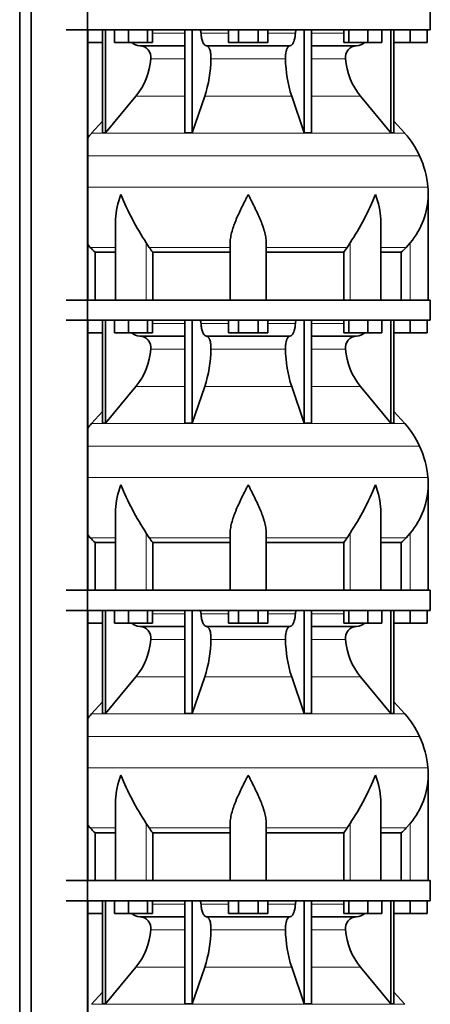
# Model space of a CAD drawing. Header units: millimetres. Extents: x -304 to -45, y -444 to 1021.
# Tile 22 of 29: x -106 to -64, y 521 to 619. Entities that reach past the tile are written whole.
import ezdxf

# ---------------------------------------------------------------- set-up
doc = ezdxf.new("R2010")
doc.units = ezdxf.units.MM
doc.layers.add('MID_134-18', color=7, linetype='Continuous')
doc.layers.add('VSI134_DIFFUSORE', color=7, linetype='Continuous')

# ---------------------------------------------------------------- blocks, each defined once
blk = doc.blocks.new('SE3')
at = {"layer": 'MID_134-18', "color": 7, "linetype": 'Continuous', "lineweight": 35}
for p, q in [((-105.519, 797.977), (-105.519, 272.677)), ((-104.36, 797.977), (-104.36, 272.677)), ((-98.733, 272.677), (-98.733, 797.977)), ((-98.719, 590.977), (-98.719, 617.977)), ((-98.719, 561.977), (-98.719, 588.977)), ((-98.719, 532.977), (-98.719, 559.977)), ((-98.719, 503.977), (-98.719, 530.977))]:
    blk.add_line(p, q, dxfattribs=at)
at = {"layer": 'VSI134_DIFFUSORE', "color": 7, "linetype": 'Continuous', "lineweight": 35}
for p, q in [((-64.48, 617.977), (-64.48, 619.977)), ((-100.88, 617.977), (-64.48, 617.977)), ((-97.246, 617.977), (-97.246, 607.686)), ((-96.94, 617.977), (-96.94, 607.686)), ((-96.031, 616.697), (-96.031, 617.977)), ((-94.643, 616.697), (-94.643, 617.977)), ((-92.747, 616.697), (-92.747, 617.977)), ((-92.239, 616.697), (-92.239, 617.977)), ((-89.02, 617.977), (-89.02, 607.686)), ((-88.281, 617.977), (-88.281, 607.686)), ((-84.643, 616.697), (-84.643, 617.977)), ((-83.662, 616.697), (-83.662, 617.977)), ((-81.699, 616.697), (-81.699, 617.977)), ((-80.717, 616.697), (-80.717, 617.977)), ((-77.08, 617.977), (-77.08, 607.686)), ((-76.341, 617.977), (-76.341, 607.686)), ((-73.121, 616.697), (-73.121, 617.977)), ((-72.613, 616.697), (-72.613, 617.977)), ((-70.717, 616.697), (-70.717, 617.977)), ((-69.329, 616.697), (-69.329, 617.977)), ((-68.421, 617.977), (-68.421, 607.686)), ((-68.115, 617.977), (-68.115, 607.686)), ((-66.48, 616.697), (-66.48, 617.977)), ((-64.78, 616.697), (-64.78, 617.977)), ((-97.246, 616.697), (-98.719, 616.697)), ((-94.643, 616.697), (-96.031, 616.697)), ((-92.747, 616.697), (-94.643, 616.697)), ((-92.239, 616.697), (-92.747, 616.697)), ((-83.662, 616.697), (-84.643, 616.697)), ((-81.699, 616.697), (-83.662, 616.697)), ((-80.717, 616.697), (-81.699, 616.697)), ((-72.613, 616.697), (-73.121, 616.697)), ((-70.717, 616.697), (-72.613, 616.697)), ((-69.329, 616.697), (-70.717, 616.697)), ((-66.48, 616.697), (-68.115, 616.697)), ((-64.78, 616.697), (-66.48, 616.697)), ((-93.515, 616.377), (-89.02, 616.377)), ((-86.862, 616.377), (-78.498, 616.377)), ((-76.341, 616.377), (-71.845, 616.377)), ((-96.94, 607.686), (-93.909, 611.328)), ((-88.281, 607.686), (-87.025, 611.328)), ((-78.335, 611.328), (-77.08, 607.686)), ((-71.452, 611.328), (-68.421, 607.686)), ((-97.246, 608.841), (-98.34, 607.626)), ((-67.021, 607.626), (-68.115, 608.841)), ((-97.246, 607.686), (-96.94, 607.686)), ((-89.02, 607.686), (-88.281, 607.686)), ((-77.08, 607.686), (-76.341, 607.686)), ((-68.421, 607.686), (-68.115, 607.686)), ((-64.68, 590.977), (-64.68, 601.524)), ((-95.935, 598.848), (-95.935, 590.977)), ((-69.425, 590.977), (-69.425, 598.848)), ((-98.478, 596.237), (-98.719, 596.512)), ((-92.578, 596.237), (-92.863, 596.696)), ((-84.48, 590.977), (-84.48, 596.696)), ((-80.88, 590.977), (-80.88, 596.696)), ((-72.498, 596.696), (-72.782, 596.237)), ((-66.48, 596.696), (-66.882, 596.237)), ((-97.975, 595.748), (-95.935, 595.748)), ((-97.975, 590.977), (-97.975, 595.748)), ((-92.222, 595.748), (-84.48, 595.748)), ((-92.222, 590.977), (-92.222, 595.748)), ((-80.88, 595.748), (-73.138, 595.748)), ((-73.138, 595.748), (-73.138, 590.977)), ((-69.425, 595.748), (-67.386, 595.748)), ((-67.386, 595.748), (-67.386, 590.977)), ((-64.48, 590.977), (-100.88, 590.977)), ((-64.48, 588.977), (-64.48, 590.977)), ((-100.88, 588.977), (-64.48, 588.977)), ((-97.246, 588.977), (-97.246, 578.686)), ((-96.94, 588.977), (-96.94, 578.686)), ((-96.031, 587.697), (-96.031, 588.977)), ((-94.643, 587.697), (-94.643, 588.977)), ((-92.747, 587.697), (-92.747, 588.977)), ((-92.239, 587.697), (-92.239, 588.977)), ((-89.02, 588.977), (-89.02, 578.686)), ((-88.281, 588.977), (-88.281, 578.686)), ((-84.643, 587.697), (-84.643, 588.977)), ((-83.662, 587.697), (-83.662, 588.977)), ((-81.699, 587.697), (-81.699, 588.977)), ((-80.717, 587.697), (-80.717, 588.977)), ((-77.08, 588.977), (-77.08, 578.686)), ((-76.341, 588.977), (-76.341, 578.686)), ((-73.121, 587.697), (-73.121, 588.977)), ((-72.613, 587.697), (-72.613, 588.977)), ((-70.717, 587.697), (-70.717, 588.977)), ((-69.329, 587.697), (-69.329, 588.977)), ((-68.421, 588.977), (-68.421, 578.686)), ((-68.115, 588.977), (-68.115, 578.686)), ((-66.48, 587.697), (-66.48, 588.977)), ((-64.78, 587.697), (-64.78, 588.977)), ((-97.246, 587.697), (-98.719, 587.697)), ((-94.643, 587.697), (-96.031, 587.697)), ((-92.747, 587.697), (-94.643, 587.697)), ((-93.515, 587.377), (-89.02, 587.377)), ((-92.239, 587.697), (-92.747, 587.697)), ((-86.862, 587.377), (-78.498, 587.377)), ((-83.662, 587.697), (-84.643, 587.697)), ((-81.699, 587.697), (-83.662, 587.697)), ((-80.717, 587.697), (-81.699, 587.697)), ((-76.341, 587.377), (-71.845, 587.377)), ((-72.613, 587.697), (-73.121, 587.697)), ((-70.717, 587.697), (-72.613, 587.697)), ((-69.329, 587.697), (-70.717, 587.697)), ((-66.48, 587.697), (-68.115, 587.697)), ((-64.78, 587.697), (-66.48, 587.697)), ((-96.94, 578.686), (-93.909, 582.328)), ((-88.281, 578.686), (-87.025, 582.328)), ((-78.335, 582.328), (-77.08, 578.686)), ((-71.452, 582.328), (-68.421, 578.686)), ((-97.246, 579.841), (-98.34, 578.626)), ((-67.021, 578.626), (-68.115, 579.841)), ((-97.246, 578.686), (-96.94, 578.686)), ((-89.02, 578.686), (-88.281, 578.686)), ((-77.08, 578.686), (-76.341, 578.686)), ((-68.421, 578.686), (-68.115, 578.686)), ((-64.68, 561.977), (-64.68, 572.524)), ((-95.935, 569.848), (-95.935, 561.977)), ((-69.425, 561.977), (-69.425, 569.848)), ((-98.478, 567.237), (-98.719, 567.512)), ((-92.578, 567.237), (-92.863, 567.696)), ((-84.48, 561.977), (-84.48, 567.696)), ((-80.88, 561.977), (-80.88, 567.696)), ((-72.498, 567.696), (-72.782, 567.237)), ((-66.48, 567.696), (-66.882, 567.237)), ((-97.975, 566.748), (-95.935, 566.748)), ((-97.975, 561.977), (-97.975, 566.748)), ((-92.222, 566.748), (-84.48, 566.748)), ((-92.222, 561.977), (-92.222, 566.748)), ((-80.88, 566.748), (-73.138, 566.748)), ((-73.138, 566.748), (-73.138, 561.977)), ((-69.425, 566.748), (-67.386, 566.748)), ((-67.386, 566.748), (-67.386, 561.977)), ((-64.48, 561.977), (-100.88, 561.977)), ((-64.48, 559.977), (-64.48, 561.977)), ((-100.88, 559.977), (-64.48, 559.977)), ((-97.246, 559.977), (-97.246, 549.686)), ((-96.94, 559.977), (-96.94, 549.686)), ((-96.031, 558.697), (-96.031, 559.977)), ((-94.643, 558.697), (-94.643, 559.977)), ((-92.747, 558.697), (-92.747, 559.977)), ((-92.239, 558.697), (-92.239, 559.977)), ((-89.02, 559.977), (-89.02, 549.686)), ((-88.281, 559.977), (-88.281, 549.686)), ((-84.643, 558.697), (-84.643, 559.977)), ((-83.662, 558.697), (-83.662, 559.977)), ((-81.699, 558.697), (-81.699, 559.977)), ((-80.717, 558.697), (-80.717, 559.977)), ((-77.08, 559.977), (-77.08, 549.686)), ((-76.341, 559.977), (-76.341, 549.686)), ((-73.121, 558.697), (-73.121, 559.977)), ((-72.613, 558.697), (-72.613, 559.977)), ((-70.717, 558.697), (-70.717, 559.977)), ((-69.329, 558.697), (-69.329, 559.977)), ((-68.421, 559.977), (-68.421, 549.686)), ((-68.115, 559.977), (-68.115, 549.686)), ((-66.48, 558.697), (-66.48, 559.977)), ((-64.78, 558.697), (-64.78, 559.977)), ((-97.246, 558.697), (-98.719, 558.697)), ((-94.643, 558.697), (-96.031, 558.697)), ((-92.747, 558.697), (-94.643, 558.697)), ((-92.239, 558.697), (-92.747, 558.697)), ((-83.662, 558.697), (-84.643, 558.697)), ((-81.699, 558.697), (-83.662, 558.697)), ((-80.717, 558.697), (-81.699, 558.697)), ((-72.613, 558.697), (-73.121, 558.697)), ((-70.717, 558.697), (-72.613, 558.697)), ((-69.329, 558.697), (-70.717, 558.697)), ((-66.48, 558.697), (-68.115, 558.697)), ((-64.78, 558.697), (-66.48, 558.697)), ((-93.515, 558.377), (-89.02, 558.377)), ((-86.862, 558.377), (-78.498, 558.377)), ((-76.341, 558.377), (-71.845, 558.377)), ((-96.94, 549.686), (-93.909, 553.328)), ((-88.281, 549.686), (-87.025, 553.328)), ((-78.335, 553.328), (-77.08, 549.686)), ((-71.452, 553.328), (-68.421, 549.686)), ((-97.246, 550.841), (-98.34, 549.626)), ((-67.021, 549.626), (-68.115, 550.841)), ((-97.246, 549.686), (-96.94, 549.686)), ((-89.02, 549.686), (-88.281, 549.686)), ((-77.08, 549.686), (-76.341, 549.686)), ((-68.421, 549.686), (-68.115, 549.686)), ((-64.68, 532.977), (-64.68, 543.524)), ((-95.935, 540.848), (-95.935, 532.977)), ((-69.425, 532.977), (-69.425, 540.848)), ((-98.478, 538.237), (-98.719, 538.512)), ((-92.578, 538.237), (-92.863, 538.696)), ((-84.48, 532.977), (-84.48, 538.696)), ((-80.88, 532.977), (-80.88, 538.696)), ((-72.498, 538.696), (-72.782, 538.237)), ((-66.48, 538.696), (-66.882, 538.237)), ((-97.975, 537.748), (-95.935, 537.748)), ((-97.975, 532.977), (-97.975, 537.748)), ((-92.222, 537.748), (-84.48, 537.748)), ((-92.222, 532.977), (-92.222, 537.748)), ((-80.88, 537.748), (-73.138, 537.748)), ((-73.138, 537.748), (-73.138, 532.977)), ((-69.425, 537.748), (-67.386, 537.748)), ((-67.386, 537.748), (-67.386, 532.977)), ((-64.48, 532.977), (-100.88, 532.977)), ((-64.48, 530.977), (-64.48, 532.977)), ((-100.88, 530.977), (-64.48, 530.977)), ((-97.246, 530.977), (-97.246, 520.686)), ((-96.94, 530.977), (-96.94, 520.686)), ((-96.031, 529.697), (-96.031, 530.977)), ((-94.643, 529.697), (-94.643, 530.977)), ((-92.747, 529.697), (-92.747, 530.977)), ((-92.239, 529.697), (-92.239, 530.977)), ((-89.02, 530.977), (-89.02, 520.686)), ((-88.281, 530.977), (-88.281, 520.686)), ((-84.643, 529.697), (-84.643, 530.977)), ((-83.662, 529.697), (-83.662, 530.977)), ((-81.699, 529.697), (-81.699, 530.977)), ((-80.717, 529.697), (-80.717, 530.977)), ((-77.08, 530.977), (-77.08, 520.686)), ((-76.341, 530.977), (-76.341, 520.686)), ((-73.121, 529.697), (-73.121, 530.977)), ((-72.613, 529.697), (-72.613, 530.977)), ((-70.717, 529.697), (-70.717, 530.977)), ((-69.329, 529.697), (-69.329, 530.977)), ((-68.421, 530.977), (-68.421, 520.686)), ((-68.115, 530.977), (-68.115, 520.686)), ((-66.48, 529.697), (-66.48, 530.977)), ((-64.78, 529.697), (-64.78, 530.977)), ((-97.246, 529.697), (-98.719, 529.697)), ((-94.643, 529.697), (-96.031, 529.697)), ((-92.747, 529.697), (-94.643, 529.697)), ((-93.515, 529.377), (-89.02, 529.377)), ((-92.239, 529.697), (-92.747, 529.697)), ((-86.862, 529.377), (-78.498, 529.377)), ((-83.662, 529.697), (-84.643, 529.697)), ((-81.699, 529.697), (-83.662, 529.697)), ((-80.717, 529.697), (-81.699, 529.697)), ((-76.341, 529.377), (-71.845, 529.377)), ((-72.613, 529.697), (-73.121, 529.697)), ((-70.717, 529.697), (-72.613, 529.697)), ((-69.329, 529.697), (-70.717, 529.697)), ((-66.48, 529.697), (-68.115, 529.697)), ((-64.78, 529.697), (-66.48, 529.697)), ((-96.94, 520.686), (-93.909, 524.328)), ((-88.281, 520.686), (-87.025, 524.328)), ((-78.335, 524.328), (-77.08, 520.686)), ((-71.452, 524.328), (-68.421, 520.686)), ((-97.246, 521.841), (-98.34, 520.626)), ((-67.021, 520.626), (-68.115, 521.841)), ((-97.246, 520.686), (-96.94, 520.686)), ((-89.02, 520.686), (-88.281, 520.686)), ((-77.08, 520.686), (-76.341, 520.686)), ((-68.421, 520.686), (-68.115, 520.686))]:
    blk.add_line(p, q, dxfattribs=at)
at = {"layer": 'VSI134_DIFFUSORE', "color": 4, "linetype": 'Continuous', "lineweight": 9}
for p, q in [((-92.239, 617.622), (-89.02, 617.622)), ((-87.395, 617.622), (-84.643, 617.622)), ((-80.717, 617.622), (-77.966, 617.622)), ((-76.341, 617.622), (-73.121, 617.622)), ((-89.02, 615.068), (-92.406, 615.068)), ((-78.958, 615.068), (-86.402, 615.068)), ((-72.955, 615.068), (-76.341, 615.068)), ((-93.909, 611.328), (-89.02, 611.328)), ((-87.025, 611.328), (-78.335, 611.328)), ((-76.341, 611.328), (-71.452, 611.328)), ((-98.34, 607.626), (-67.021, 607.626)), ((-65.547, 605.374), (-98.719, 605.374)), ((-98.719, 602.249), (-64.715, 602.249)), ((-95.935, 596.237), (-98.478, 596.237)), ((-92.863, 590.977), (-92.863, 596.696)), ((-84.48, 596.237), (-92.578, 596.237)), ((-80.88, 596.237), (-72.782, 596.237)), ((-72.498, 590.977), (-72.498, 596.696)), ((-69.425, 596.237), (-66.882, 596.237)), ((-66.48, 590.977), (-66.48, 596.696)), ((-92.239, 588.622), (-89.02, 588.622)), ((-87.395, 588.622), (-84.643, 588.622)), ((-80.717, 588.622), (-77.966, 588.622)), ((-76.341, 588.622), (-73.121, 588.622)), ((-89.02, 586.068), (-92.406, 586.068)), ((-78.958, 586.068), (-86.402, 586.068)), ((-72.955, 586.068), (-76.341, 586.068)), ((-93.909, 582.328), (-89.02, 582.328)), ((-87.025, 582.328), (-78.335, 582.328)), ((-76.341, 582.328), (-71.452, 582.328)), ((-98.34, 578.626), (-67.021, 578.626)), ((-65.547, 576.374), (-98.719, 576.374)), ((-98.719, 573.249), (-64.715, 573.249)), ((-92.863, 561.977), (-92.863, 567.696)), ((-72.498, 561.977), (-72.498, 567.696)), ((-66.48, 561.977), (-66.48, 567.696)), ((-95.935, 567.237), (-98.478, 567.237)), ((-84.48, 567.237), (-92.578, 567.237)), ((-80.88, 567.237), (-72.782, 567.237)), ((-69.425, 567.237), (-66.882, 567.237)), ((-92.239, 559.622), (-89.02, 559.622)), ((-87.395, 559.622), (-84.643, 559.622)), ((-80.717, 559.622), (-77.966, 559.622)), ((-76.341, 559.622), (-73.121, 559.622)), ((-89.02, 557.068), (-92.406, 557.068)), ((-78.958, 557.068), (-86.402, 557.068)), ((-72.955, 557.068), (-76.341, 557.068)), ((-93.909, 553.328), (-89.02, 553.328)), ((-87.025, 553.328), (-78.335, 553.328)), ((-76.341, 553.328), (-71.452, 553.328)), ((-98.34, 549.626), (-67.021, 549.626)), ((-65.547, 547.374), (-98.719, 547.374)), ((-98.719, 544.249), (-64.715, 544.249)), ((-95.935, 538.237), (-98.478, 538.237)), ((-92.863, 532.977), (-92.863, 538.696)), ((-84.48, 538.237), (-92.578, 538.237)), ((-80.88, 538.237), (-72.782, 538.237)), ((-72.498, 532.977), (-72.498, 538.696)), ((-69.425, 538.237), (-66.882, 538.237)), ((-66.48, 532.977), (-66.48, 538.696)), ((-92.239, 530.622), (-89.02, 530.622)), ((-87.395, 530.622), (-84.643, 530.622)), ((-80.717, 530.622), (-77.966, 530.622)), ((-76.341, 530.622), (-73.121, 530.622)), ((-89.02, 528.068), (-92.406, 528.068)), ((-78.958, 528.068), (-86.402, 528.068)), ((-72.955, 528.068), (-76.341, 528.068)), ((-93.909, 524.328), (-89.02, 524.328)), ((-87.025, 524.328), (-78.335, 524.328)), ((-76.341, 524.328), (-71.452, 524.328)), ((-98.34, 520.626), (-67.021, 520.626))]:
    blk.add_line(p, q, dxfattribs=at)
at = {"layer": 'VSI134_DIFFUSORE', "color": 7, "linetype": 'Continuous', "lineweight": 35}
for centre, radius, start, end in [((-93.469, 617.712), 1.336, 230.28193, 268.00942), ((-71.893, 617.714), 1.337, 272.06066, 309.72198), ((-93.572, 615.204), 1.174, 353.32225, 87.21725), ((-71.793, 615.208), 1.171, 92.57724, 186.88325), ((-99.067, 615.573), 6.68, 320.54719, 355.65939), ((-99.394, 615.309), 12.994, 342.1602, 358.93539), ((-65.665, 615.359), 13.296, 181.25689, 197.64752), ((-66.273, 615.582), 6.702, 184.39964, 219.39378), ((-91.8, 601.737), 8.8, 138, 141.83161), ((-73.56, 601.737), 8.8, 24.40881, 42), ((-74.471, 601.324), 9.8, 5.41736, 24.40881), ((-72.38, 601.522), 7.7, 359.96709, 5.41736), ((-70.244, 611.711), 27.149, 202.04124, 213.57634), ((-95.117, 611.711), 27.149, 326.42366, 337.95878), ((-72.411, 601.657), 7.732, 320.08937, 359.00424), ((-85.955, 600.681), 7.975, 213.85823, 218.20618), ((-79.405, 600.681), 7.975, 321.79382, 326.14177), ((-93.469, 588.712), 1.336, 230.28193, 268.00942), ((-93.572, 586.204), 1.174, 353.32225, 87.21725), ((-71.793, 586.208), 1.171, 92.57724, 186.88325), ((-71.893, 588.714), 1.337, 272.06066, 309.72198), ((-99.067, 586.573), 6.68, 320.54719, 355.65939), ((-99.394, 586.309), 12.994, 342.1602, 358.93539), ((-65.665, 586.359), 13.296, 181.25689, 197.64752), ((-66.273, 586.582), 6.702, 184.39964, 219.39378), ((-91.8, 572.737), 8.8, 138, 141.83161), ((-73.56, 572.737), 8.8, 24.40881, 42), ((-74.471, 572.324), 9.8, 5.41736, 24.40881), ((-70.244, 582.711), 27.149, 202.04124, 213.57634), ((-95.117, 582.711), 27.149, 326.42366, 337.95878), ((-72.411, 572.657), 7.732, 320.08937, 359.00424), ((-72.38, 572.522), 7.7, 359.96709, 5.41736), ((-85.955, 571.681), 7.975, 213.85823, 218.20618), ((-79.405, 571.681), 7.975, 321.79382, 326.14177), ((-93.469, 559.712), 1.336, 230.28193, 268.00942), ((-71.893, 559.714), 1.337, 272.06066, 309.72198), ((-93.572, 557.204), 1.174, 353.32225, 87.21725), ((-71.793, 557.208), 1.171, 92.57724, 186.88325), ((-99.067, 557.573), 6.68, 320.54719, 355.65939), ((-99.394, 557.309), 12.994, 342.1602, 358.93539), ((-65.665, 557.359), 13.296, 181.25689, 197.64752), ((-66.273, 557.582), 6.702, 184.39964, 219.39378), ((-91.8, 543.737), 8.8, 138, 141.83161), ((-73.56, 543.737), 8.8, 24.40881, 42), ((-74.471, 543.324), 9.8, 5.41736, 24.40881), ((-72.38, 543.522), 7.7, 359.96709, 5.41736), ((-70.244, 553.711), 27.149, 202.04124, 213.57634), ((-95.117, 553.711), 27.149, 326.42366, 337.95878), ((-72.411, 543.657), 7.732, 320.08937, 359.00424), ((-85.955, 542.681), 7.975, 213.85823, 218.20618), ((-79.405, 542.681), 7.975, 321.79382, 326.14177), ((-93.469, 530.712), 1.336, 230.28193, 268.00942), ((-93.572, 528.204), 1.174, 353.32225, 87.21725), ((-71.793, 528.208), 1.171, 92.57724, 186.88325), ((-71.893, 530.714), 1.337, 272.06066, 309.72198), ((-99.067, 528.573), 6.68, 320.54719, 355.65939), ((-99.394, 528.309), 12.994, 342.1602, 358.93539), ((-65.665, 528.359), 13.296, 181.25689, 197.64752), ((-66.273, 528.582), 6.702, 184.39964, 219.39378)]:
    blk.add_arc(centre, radius, start, end, dxfattribs=at)
for points, knots in [([(-87.547, 617.977), (-87.538, 617.977), (-87.528, 617.975), (-87.51, 617.966), (-87.501, 617.96), (-87.475, 617.934), (-87.459, 617.908), (-87.431, 617.843), (-87.419, 617.804), (-87.402, 617.718), (-87.397, 617.671), (-87.395, 617.622)], [0, 0, 0, 0, 0.125, 0.125, 0.25, 0.25, 0.5, 0.5, 0.75, 0.75, 1, 1, 1, 1]), ([(-77.966, 617.622), (-77.964, 617.671), (-77.958, 617.717), (-77.945, 617.782), (-77.94, 617.803), (-77.929, 617.841), (-77.923, 617.859), (-77.909, 617.892), (-77.901, 617.906), (-77.885, 617.931), (-77.877, 617.942), (-77.859, 617.96), (-77.851, 617.966), (-77.832, 617.975), (-77.823, 617.977), (-77.814, 617.977)], [0, 0, 0, 0, 0.25, 0.25, 0.375, 0.375, 0.5, 0.5, 0.625, 0.625, 0.75, 0.75, 0.875, 0.875, 1, 1, 1, 1]), ([(-86.862, 616.377), (-86.895, 616.377), (-86.927, 616.385), (-86.975, 616.408), (-86.991, 616.418), (-87.023, 616.441), (-87.038, 616.454), (-87.083, 616.499), (-87.113, 616.537), (-87.169, 616.626), (-87.195, 616.677), (-87.243, 616.789), (-87.266, 616.852), (-87.306, 616.987), (-87.323, 617.059), (-87.353, 617.209), (-87.365, 617.289), (-87.384, 617.453), (-87.391, 617.536), (-87.395, 617.622)], [0, 0, 0, 0, 0.125, 0.125, 0.1875, 0.1875, 0.25, 0.25, 0.375, 0.375, 0.5, 0.5, 0.625, 0.625, 0.75, 0.75, 0.875, 0.875, 1, 1, 1, 1]), ([(-77.966, 617.622), (-77.969, 617.536), (-77.976, 617.453), (-77.99, 617.331), (-77.995, 617.291), (-78.008, 617.212), (-78.015, 617.173), (-78.037, 617.059), (-78.055, 616.988), (-78.084, 616.887), (-78.095, 616.855), (-78.117, 616.792), (-78.129, 616.762), (-78.166, 616.677), (-78.192, 616.626), (-78.247, 616.538), (-78.277, 616.5), (-78.338, 616.439), (-78.369, 616.416), (-78.433, 616.385), (-78.466, 616.377), (-78.498, 616.377)], [0, 0, 0, 0, 0.125, 0.125, 0.1875, 0.1875, 0.25, 0.25, 0.375, 0.375, 0.4375, 0.4375, 0.5, 0.5, 0.625, 0.625, 0.75, 0.75, 0.875, 0.875, 1, 1, 1, 1]), ([(-86.862, 616.377), (-86.846, 616.377), (-86.83, 616.375), (-86.798, 616.366), (-86.783, 616.36), (-86.736, 616.334), (-86.706, 616.309), (-86.647, 616.242), (-86.619, 616.2), (-86.581, 616.128), (-86.568, 616.102), (-86.544, 616.047), (-86.533, 616.017), (-86.501, 615.926), (-86.482, 615.859), (-86.457, 615.752), (-86.45, 615.714), (-86.436, 615.639), (-86.43, 615.6), (-86.415, 615.483), (-86.408, 615.401), (-86.4, 615.235), (-86.4, 615.151), (-86.402, 615.068)], [0, 0, 0, 0, 0.0625, 0.0625, 0.125, 0.125, 0.25, 0.25, 0.375, 0.375, 0.4375, 0.4375, 0.5, 0.5, 0.625, 0.625, 0.6875, 0.6875, 0.75, 0.75, 0.875, 0.875, 1, 1, 1, 1]), ([(-78.958, 615.068), (-78.961, 615.151), (-78.96, 615.234), (-78.955, 615.358), (-78.952, 615.399), (-78.945, 615.481), (-78.94, 615.521), (-78.925, 615.639), (-78.912, 615.715), (-78.887, 615.822), (-78.878, 615.857), (-78.859, 615.924), (-78.839, 615.988), (-78.816, 616.046), (-78.793, 616.102), (-78.78, 616.128), (-78.741, 616.201), (-78.713, 616.242), (-78.655, 616.309), (-78.624, 616.335), (-78.562, 616.369), (-78.53, 616.377), (-78.498, 616.377)], [0, 0, 0, 0, 0.125, 0.125, 0.1875, 0.1875, 0.25, 0.25, 0.375, 0.375, 0.4375, 0.4375, 0.5, 0.5625, 0.5625, 0.625, 0.625, 0.75, 0.75, 0.875, 0.875, 1, 1, 1, 1]), ([(-95.935, 598.847), (-95.935, 598.912), (-95.934, 598.976), (-95.904, 599.85), (-95.707, 600.693), (-95.408, 601.522)], [0.4601729, 0.4601729, 0.4601729, 0.4601729, 0.5, 0.5, 1, 1, 1, 1]), ([(-84.48, 596.696), (-84.48, 596.88), (-84.462, 597.067), (-84.414, 597.356), (-84.395, 597.454), (-84.351, 597.649), (-84.326, 597.746), (-84.244, 598.042), (-84.179, 598.24), (-84.07, 598.541), (-84.032, 598.642), (-83.953, 598.846), (-83.911, 598.948), (-83.696, 599.461), (-83.505, 599.869), (-83.204, 600.485), (-83.102, 600.691), (-82.945, 601.002), (-82.892, 601.105), (-82.813, 601.261), (-82.773, 601.34), (-82.733, 601.418), (-82.707, 601.47), (-82.693, 601.497), (-82.68, 601.522)], [0, 0, 0, 0, 0.125, 0.125, 0.1875, 0.1875, 0.25, 0.25, 0.375, 0.375, 0.4375, 0.4375, 0.5, 0.5, 0.75, 0.75, 0.875, 0.875, 0.9375, 0.9375, 0.96875, 0.984375, 0.984375, 1, 1, 1, 1]), ([(-80.88, 596.696), (-80.88, 596.88), (-80.898, 597.066), (-80.961, 597.447), (-81.005, 597.641), (-81.088, 597.937), (-81.118, 598.037), (-81.182, 598.237), (-81.216, 598.337), (-81.324, 598.638), (-81.404, 598.839), (-81.573, 599.244), (-81.663, 599.448), (-81.852, 599.859), (-81.952, 600.067), (-82.154, 600.482), (-82.258, 600.689), (-82.415, 601.001), (-82.468, 601.105), (-82.547, 601.261), (-82.574, 601.314), (-82.627, 601.418), (-82.654, 601.47), (-82.68, 601.522)], [0, 0, 0, 0, 0.125, 0.125, 0.25, 0.25, 0.3125, 0.3125, 0.375, 0.375, 0.5, 0.5, 0.625, 0.625, 0.75, 0.75, 0.875, 0.875, 0.9375, 0.9375, 0.96875, 0.96875, 1, 1, 1, 1]), ([(-69.425, 598.847), (-69.425, 598.912), (-69.426, 598.976), (-69.456, 599.85), (-69.653, 600.693), (-69.952, 601.522)], [0.4601729, 0.4601729, 0.4601729, 0.4601729, 0.5, 0.5, 1, 1, 1, 1]), ([(-87.547, 588.977), (-87.538, 588.977), (-87.528, 588.975), (-87.51, 588.966), (-87.501, 588.96), (-87.475, 588.934), (-87.459, 588.908), (-87.431, 588.843), (-87.419, 588.804), (-87.402, 588.718), (-87.397, 588.671), (-87.395, 588.622)], [0, 0, 0, 0, 0.125, 0.125, 0.25, 0.25, 0.5, 0.5, 0.75, 0.75, 1, 1, 1, 1]), ([(-86.862, 587.377), (-86.895, 587.377), (-86.927, 587.385), (-86.975, 587.408), (-86.991, 587.418), (-87.023, 587.441), (-87.038, 587.454), (-87.083, 587.499), (-87.113, 587.537), (-87.169, 587.626), (-87.195, 587.677), (-87.243, 587.789), (-87.266, 587.852), (-87.306, 587.987), (-87.323, 588.059), (-87.353, 588.209), (-87.365, 588.289), (-87.384, 588.453), (-87.391, 588.536), (-87.395, 588.622)], [0, 0, 0, 0, 0.125, 0.125, 0.1875, 0.1875, 0.25, 0.25, 0.375, 0.375, 0.5, 0.5, 0.625, 0.625, 0.75, 0.75, 0.875, 0.875, 1, 1, 1, 1]), ([(-77.966, 588.622), (-77.969, 588.536), (-77.976, 588.453), (-77.99, 588.331), (-77.995, 588.291), (-78.008, 588.212), (-78.015, 588.173), (-78.037, 588.059), (-78.055, 587.988), (-78.084, 587.887), (-78.095, 587.855), (-78.117, 587.792), (-78.129, 587.762), (-78.166, 587.677), (-78.192, 587.626), (-78.247, 587.538), (-78.277, 587.5), (-78.338, 587.439), (-78.369, 587.416), (-78.433, 587.385), (-78.466, 587.377), (-78.498, 587.377)], [0, 0, 0, 0, 0.125, 0.125, 0.1875, 0.1875, 0.25, 0.25, 0.375, 0.375, 0.4375, 0.4375, 0.5, 0.5, 0.625, 0.625, 0.75, 0.75, 0.875, 0.875, 1, 1, 1, 1]), ([(-77.966, 588.622), (-77.964, 588.671), (-77.958, 588.717), (-77.945, 588.782), (-77.94, 588.803), (-77.929, 588.841), (-77.923, 588.859), (-77.909, 588.892), (-77.901, 588.906), (-77.885, 588.931), (-77.877, 588.942), (-77.859, 588.96), (-77.851, 588.966), (-77.832, 588.975), (-77.823, 588.977), (-77.814, 588.977)], [0, 0, 0, 0, 0.25, 0.25, 0.375, 0.375, 0.5, 0.5, 0.625, 0.625, 0.75, 0.75, 0.875, 0.875, 1, 1, 1, 1]), ([(-86.862, 587.377), (-86.846, 587.377), (-86.83, 587.375), (-86.798, 587.366), (-86.783, 587.36), (-86.736, 587.334), (-86.706, 587.309), (-86.647, 587.242), (-86.619, 587.2), (-86.581, 587.128), (-86.568, 587.102), (-86.544, 587.047), (-86.533, 587.017), (-86.501, 586.926), (-86.482, 586.859), (-86.457, 586.752), (-86.45, 586.714), (-86.436, 586.639), (-86.43, 586.6), (-86.415, 586.483), (-86.408, 586.401), (-86.4, 586.235), (-86.4, 586.151), (-86.402, 586.068)], [0, 0, 0, 0, 0.0625, 0.0625, 0.125, 0.125, 0.25, 0.25, 0.375, 0.375, 0.4375, 0.4375, 0.5, 0.5, 0.625, 0.625, 0.6875, 0.6875, 0.75, 0.75, 0.875, 0.875, 1, 1, 1, 1]), ([(-78.958, 586.068), (-78.961, 586.151), (-78.96, 586.234), (-78.955, 586.358), (-78.952, 586.399), (-78.945, 586.481), (-78.94, 586.521), (-78.925, 586.639), (-78.912, 586.715), (-78.887, 586.822), (-78.878, 586.857), (-78.859, 586.924), (-78.839, 586.988), (-78.816, 587.046), (-78.793, 587.102), (-78.78, 587.128), (-78.741, 587.201), (-78.713, 587.242), (-78.655, 587.309), (-78.624, 587.335), (-78.562, 587.369), (-78.53, 587.377), (-78.498, 587.377)], [0, 0, 0, 0, 0.125, 0.125, 0.1875, 0.1875, 0.25, 0.25, 0.375, 0.375, 0.4375, 0.4375, 0.5, 0.5625, 0.5625, 0.625, 0.625, 0.75, 0.75, 0.875, 0.875, 1, 1, 1, 1]), ([(-95.935, 569.847), (-95.935, 569.912), (-95.934, 569.976), (-95.904, 570.85), (-95.707, 571.693), (-95.408, 572.522)], [0.4601729, 0.4601729, 0.4601729, 0.4601729, 0.5, 0.5, 1, 1, 1, 1]), ([(-84.48, 567.696), (-84.48, 567.88), (-84.462, 568.067), (-84.414, 568.356), (-84.395, 568.454), (-84.351, 568.649), (-84.326, 568.746), (-84.244, 569.042), (-84.179, 569.24), (-84.07, 569.541), (-84.032, 569.642), (-83.953, 569.846), (-83.911, 569.948), (-83.696, 570.461), (-83.505, 570.869), (-83.204, 571.485), (-83.102, 571.691), (-82.945, 572.002), (-82.892, 572.105), (-82.813, 572.261), (-82.773, 572.34), (-82.733, 572.418), (-82.707, 572.47), (-82.693, 572.497), (-82.68, 572.522)], [0, 0, 0, 0, 0.125, 0.125, 0.1875, 0.1875, 0.25, 0.25, 0.375, 0.375, 0.4375, 0.4375, 0.5, 0.5, 0.75, 0.75, 0.875, 0.875, 0.9375, 0.9375, 0.96875, 0.984375, 0.984375, 1, 1, 1, 1]), ([(-80.88, 567.696), (-80.88, 567.88), (-80.898, 568.066), (-80.961, 568.447), (-81.005, 568.641), (-81.088, 568.937), (-81.118, 569.037), (-81.182, 569.237), (-81.216, 569.337), (-81.324, 569.638), (-81.404, 569.839), (-81.573, 570.244), (-81.663, 570.448), (-81.852, 570.859), (-81.952, 571.067), (-82.154, 571.482), (-82.258, 571.689), (-82.415, 572.001), (-82.468, 572.105), (-82.547, 572.261), (-82.574, 572.314), (-82.627, 572.418), (-82.654, 572.47), (-82.68, 572.522)], [0, 0, 0, 0, 0.125, 0.125, 0.25, 0.25, 0.3125, 0.3125, 0.375, 0.375, 0.5, 0.5, 0.625, 0.625, 0.75, 0.75, 0.875, 0.875, 0.9375, 0.9375, 0.96875, 0.96875, 1, 1, 1, 1]), ([(-69.425, 569.847), (-69.425, 569.912), (-69.426, 569.976), (-69.456, 570.85), (-69.653, 571.693), (-69.952, 572.522)], [0.4601729, 0.4601729, 0.4601729, 0.4601729, 0.5, 0.5, 1, 1, 1, 1]), ([(-87.547, 559.977), (-87.538, 559.977), (-87.528, 559.975), (-87.51, 559.966), (-87.501, 559.96), (-87.475, 559.934), (-87.459, 559.908), (-87.431, 559.843), (-87.419, 559.804), (-87.402, 559.718), (-87.397, 559.671), (-87.395, 559.622)], [0, 0, 0, 0, 0.125, 0.125, 0.25, 0.25, 0.5, 0.5, 0.75, 0.75, 1, 1, 1, 1]), ([(-86.862, 558.377), (-86.895, 558.377), (-86.927, 558.385), (-86.975, 558.408), (-86.991, 558.418), (-87.023, 558.441), (-87.038, 558.454), (-87.083, 558.499), (-87.113, 558.537), (-87.169, 558.626), (-87.195, 558.677), (-87.243, 558.789), (-87.266, 558.852), (-87.306, 558.987), (-87.323, 559.059), (-87.353, 559.209), (-87.365, 559.289), (-87.384, 559.453), (-87.391, 559.536), (-87.395, 559.622)], [0, 0, 0, 0, 0.125, 0.125, 0.1875, 0.1875, 0.25, 0.25, 0.375, 0.375, 0.5, 0.5, 0.625, 0.625, 0.75, 0.75, 0.875, 0.875, 1, 1, 1, 1]), ([(-77.966, 559.622), (-77.969, 559.536), (-77.976, 559.453), (-77.99, 559.331), (-77.995, 559.291), (-78.008, 559.212), (-78.015, 559.173), (-78.037, 559.059), (-78.055, 558.988), (-78.084, 558.887), (-78.095, 558.855), (-78.117, 558.792), (-78.129, 558.762), (-78.166, 558.677), (-78.192, 558.626), (-78.247, 558.538), (-78.277, 558.5), (-78.338, 558.439), (-78.369, 558.416), (-78.433, 558.385), (-78.466, 558.377), (-78.498, 558.377)], [0, 0, 0, 0, 0.125, 0.125, 0.1875, 0.1875, 0.25, 0.25, 0.375, 0.375, 0.4375, 0.4375, 0.5, 0.5, 0.625, 0.625, 0.75, 0.75, 0.875, 0.875, 1, 1, 1, 1]), ([(-77.966, 559.622), (-77.964, 559.671), (-77.958, 559.717), (-77.945, 559.782), (-77.94, 559.803), (-77.929, 559.841), (-77.923, 559.859), (-77.909, 559.892), (-77.901, 559.906), (-77.885, 559.931), (-77.877, 559.942), (-77.859, 559.96), (-77.851, 559.966), (-77.832, 559.975), (-77.823, 559.977), (-77.814, 559.977)], [0, 0, 0, 0, 0.25, 0.25, 0.375, 0.375, 0.5, 0.5, 0.625, 0.625, 0.75, 0.75, 0.875, 0.875, 1, 1, 1, 1]), ([(-86.862, 558.377), (-86.846, 558.377), (-86.83, 558.375), (-86.798, 558.366), (-86.783, 558.36), (-86.736, 558.334), (-86.706, 558.309), (-86.647, 558.242), (-86.619, 558.2), (-86.581, 558.128), (-86.568, 558.102), (-86.544, 558.047), (-86.533, 558.017), (-86.501, 557.926), (-86.482, 557.859), (-86.457, 557.752), (-86.45, 557.714), (-86.436, 557.639), (-86.43, 557.6), (-86.415, 557.483), (-86.408, 557.401), (-86.4, 557.235), (-86.4, 557.151), (-86.402, 557.068)], [0, 0, 0, 0, 0.0625, 0.0625, 0.125, 0.125, 0.25, 0.25, 0.375, 0.375, 0.4375, 0.4375, 0.5, 0.5, 0.625, 0.625, 0.6875, 0.6875, 0.75, 0.75, 0.875, 0.875, 1, 1, 1, 1]), ([(-78.958, 557.068), (-78.961, 557.151), (-78.96, 557.234), (-78.955, 557.358), (-78.952, 557.399), (-78.945, 557.481), (-78.94, 557.521), (-78.925, 557.639), (-78.912, 557.715), (-78.887, 557.822), (-78.878, 557.857), (-78.859, 557.924), (-78.839, 557.988), (-78.816, 558.046), (-78.793, 558.102), (-78.78, 558.128), (-78.741, 558.201), (-78.713, 558.242), (-78.655, 558.309), (-78.624, 558.335), (-78.562, 558.369), (-78.53, 558.377), (-78.498, 558.377)], [0, 0, 0, 0, 0.125, 0.125, 0.1875, 0.1875, 0.25, 0.25, 0.375, 0.375, 0.4375, 0.4375, 0.5, 0.5625, 0.5625, 0.625, 0.625, 0.75, 0.75, 0.875, 0.875, 1, 1, 1, 1]), ([(-95.935, 540.847), (-95.935, 540.912), (-95.934, 540.976), (-95.904, 541.85), (-95.707, 542.693), (-95.408, 543.522)], [0.4601729, 0.4601729, 0.4601729, 0.4601729, 0.5, 0.5, 1, 1, 1, 1]), ([(-84.48, 538.696), (-84.48, 538.88), (-84.462, 539.067), (-84.414, 539.356), (-84.395, 539.454), (-84.351, 539.649), (-84.326, 539.746), (-84.244, 540.042), (-84.179, 540.24), (-84.07, 540.541), (-84.032, 540.642), (-83.953, 540.846), (-83.911, 540.948), (-83.696, 541.461), (-83.505, 541.869), (-83.204, 542.485), (-83.102, 542.691), (-82.945, 543.002), (-82.892, 543.105), (-82.813, 543.261), (-82.773, 543.34), (-82.733, 543.418), (-82.707, 543.47), (-82.693, 543.497), (-82.68, 543.522)], [0, 0, 0, 0, 0.125, 0.125, 0.1875, 0.1875, 0.25, 0.25, 0.375, 0.375, 0.4375, 0.4375, 0.5, 0.5, 0.75, 0.75, 0.875, 0.875, 0.9375, 0.9375, 0.96875, 0.984375, 0.984375, 1, 1, 1, 1]), ([(-80.88, 538.696), (-80.88, 538.88), (-80.898, 539.066), (-80.961, 539.447), (-81.005, 539.641), (-81.088, 539.937), (-81.118, 540.037), (-81.182, 540.237), (-81.216, 540.337), (-81.324, 540.638), (-81.404, 540.839), (-81.573, 541.244), (-81.663, 541.448), (-81.852, 541.859), (-81.952, 542.067), (-82.154, 542.482), (-82.258, 542.689), (-82.415, 543.001), (-82.468, 543.105), (-82.547, 543.261), (-82.574, 543.314), (-82.627, 543.418), (-82.654, 543.47), (-82.68, 543.522)], [0, 0, 0, 0, 0.125, 0.125, 0.25, 0.25, 0.3125, 0.3125, 0.375, 0.375, 0.5, 0.5, 0.625, 0.625, 0.75, 0.75, 0.875, 0.875, 0.9375, 0.9375, 0.96875, 0.96875, 1, 1, 1, 1]), ([(-69.425, 540.847), (-69.425, 540.912), (-69.426, 540.976), (-69.456, 541.85), (-69.653, 542.693), (-69.952, 543.522)], [0.4601729, 0.4601729, 0.4601729, 0.4601729, 0.5, 0.5, 1, 1, 1, 1]), ([(-87.547, 530.977), (-87.538, 530.977), (-87.528, 530.975), (-87.51, 530.966), (-87.501, 530.96), (-87.475, 530.934), (-87.459, 530.908), (-87.431, 530.843), (-87.419, 530.804), (-87.402, 530.718), (-87.397, 530.671), (-87.395, 530.622)], [0, 0, 0, 0, 0.125, 0.125, 0.25, 0.25, 0.5, 0.5, 0.75, 0.75, 1, 1, 1, 1]), ([(-86.862, 529.377), (-86.895, 529.377), (-86.927, 529.385), (-86.975, 529.408), (-86.991, 529.418), (-87.023, 529.441), (-87.038, 529.454), (-87.083, 529.499), (-87.113, 529.537), (-87.169, 529.626), (-87.195, 529.677), (-87.243, 529.789), (-87.266, 529.852), (-87.306, 529.987), (-87.323, 530.059), (-87.353, 530.209), (-87.365, 530.289), (-87.384, 530.453), (-87.391, 530.536), (-87.395, 530.622)], [0, 0, 0, 0, 0.125, 0.125, 0.1875, 0.1875, 0.25, 0.25, 0.375, 0.375, 0.5, 0.5, 0.625, 0.625, 0.75, 0.75, 0.875, 0.875, 1, 1, 1, 1]), ([(-77.966, 530.622), (-77.969, 530.536), (-77.976, 530.453), (-77.99, 530.331), (-77.995, 530.291), (-78.008, 530.212), (-78.015, 530.173), (-78.037, 530.059), (-78.055, 529.988), (-78.084, 529.887), (-78.095, 529.855), (-78.117, 529.792), (-78.129, 529.762), (-78.166, 529.677), (-78.192, 529.626), (-78.247, 529.538), (-78.277, 529.5), (-78.338, 529.439), (-78.369, 529.416), (-78.433, 529.385), (-78.466, 529.377), (-78.498, 529.377)], [0, 0, 0, 0, 0.125, 0.125, 0.1875, 0.1875, 0.25, 0.25, 0.375, 0.375, 0.4375, 0.4375, 0.5, 0.5, 0.625, 0.625, 0.75, 0.75, 0.875, 0.875, 1, 1, 1, 1]), ([(-77.966, 530.622), (-77.964, 530.671), (-77.958, 530.717), (-77.945, 530.782), (-77.94, 530.803), (-77.929, 530.841), (-77.923, 530.859), (-77.909, 530.892), (-77.901, 530.906), (-77.885, 530.931), (-77.877, 530.942), (-77.859, 530.96), (-77.851, 530.966), (-77.832, 530.975), (-77.823, 530.977), (-77.814, 530.977)], [0, 0, 0, 0, 0.25, 0.25, 0.375, 0.375, 0.5, 0.5, 0.625, 0.625, 0.75, 0.75, 0.875, 0.875, 1, 1, 1, 1]), ([(-86.862, 529.377), (-86.846, 529.377), (-86.83, 529.375), (-86.798, 529.366), (-86.783, 529.36), (-86.736, 529.334), (-86.706, 529.309), (-86.647, 529.242), (-86.619, 529.2), (-86.581, 529.128), (-86.568, 529.102), (-86.544, 529.047), (-86.533, 529.017), (-86.501, 528.926), (-86.482, 528.859), (-86.457, 528.752), (-86.45, 528.714), (-86.436, 528.639), (-86.43, 528.6), (-86.415, 528.483), (-86.408, 528.401), (-86.4, 528.235), (-86.4, 528.151), (-86.402, 528.068)], [0, 0, 0, 0, 0.0625, 0.0625, 0.125, 0.125, 0.25, 0.25, 0.375, 0.375, 0.4375, 0.4375, 0.5, 0.5, 0.625, 0.625, 0.6875, 0.6875, 0.75, 0.75, 0.875, 0.875, 1, 1, 1, 1]), ([(-78.958, 528.068), (-78.961, 528.151), (-78.96, 528.234), (-78.955, 528.358), (-78.952, 528.399), (-78.945, 528.481), (-78.94, 528.521), (-78.925, 528.639), (-78.912, 528.715), (-78.887, 528.822), (-78.878, 528.857), (-78.859, 528.924), (-78.839, 528.988), (-78.816, 529.046), (-78.793, 529.102), (-78.78, 529.128), (-78.741, 529.201), (-78.713, 529.242), (-78.655, 529.309), (-78.624, 529.335), (-78.562, 529.369), (-78.53, 529.377), (-78.498, 529.377)], [0, 0, 0, 0, 0.125, 0.125, 0.1875, 0.1875, 0.25, 0.25, 0.375, 0.375, 0.4375, 0.4375, 0.5, 0.5625, 0.5625, 0.625, 0.625, 0.75, 0.75, 0.875, 0.875, 1, 1, 1, 1])]:
    blk.add_open_spline(points, degree=3, knots=knots, dxfattribs=at)
for points in [[(-97.975, 595.748), (-98.149, 595.905), (-98.317, 596.068), (-98.478, 596.237)], [(-66.882, 596.237), (-67.044, 596.068), (-67.212, 595.905), (-67.386, 595.748)], [(-97.975, 566.748), (-98.149, 566.905), (-98.317, 567.068), (-98.478, 567.237)], [(-66.882, 567.237), (-67.044, 567.068), (-67.212, 566.905), (-67.386, 566.748)], [(-97.975, 537.748), (-98.149, 537.905), (-98.317, 538.068), (-98.478, 538.237)], [(-66.882, 538.237), (-67.044, 538.068), (-67.212, 537.905), (-67.386, 537.748)]]:
    blk.add_open_spline(points, degree=3, dxfattribs=at)

msp = doc.modelspace()

# ---------------------------------------------------------------- block references
msp.add_blockref('SE3', (0, 0))

doc.saveas('drawing.dxf')
